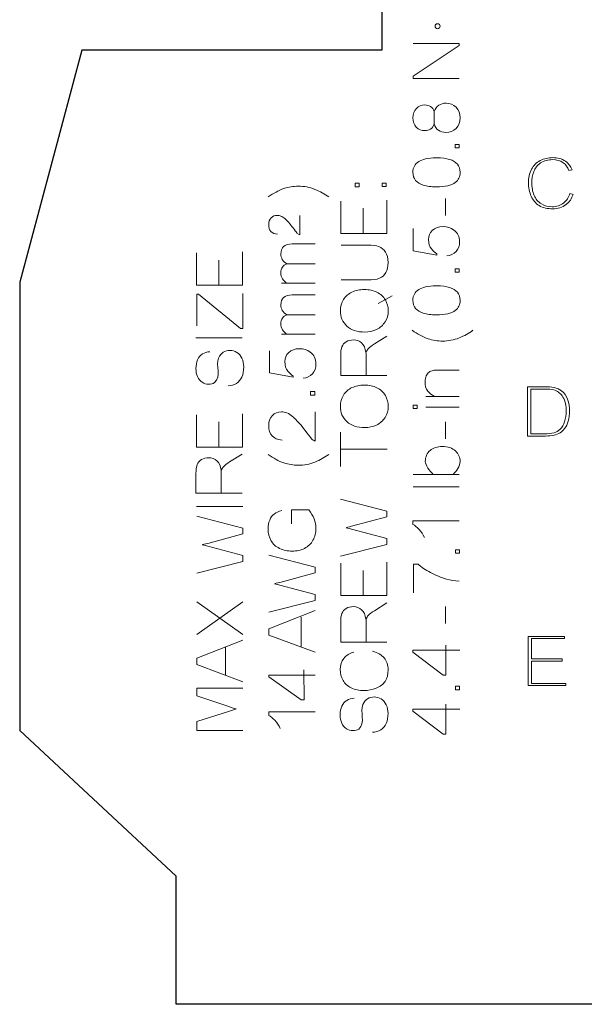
# Model space of a CAD drawing. Header units: millimetres. Extents: x 5 to 192, y 6 to 95.
# Tile 1 of 59: x 5 to 23, y 21 to 51. Entities that reach past the tile are written whole.
import ezdxf

# ---------------------------------------------------------------- set-up
doc = ezdxf.new("R2010")
doc.units = ezdxf.units.MM
doc.header["$MEASUREMENT"] = 0
doc.layers.add('Vrstva 1', color=7, linetype='Continuous')

msp = doc.modelspace()

# ---------------------------------------------------------------- linework, layer by layer
at = {"layer": 'Vrstva 1', "color": 250, "lineweight": 5}
msp.add_ellipse((18.196, 51.204), major_axis=(0.0778, 0), ratio=0.982005, dxfattribs=at)
at = {"layer": 'Vrstva 1', "lineweight": 25}
for points in [[(16.474, 61.281), (16.474, 61.281), (16.474, 50.467), (16.474, 50.467)], [(7.235, 50.467), (7.235, 50.467), (5.319, 43.316), (5.319, 43.316)], [(16.474, 50.467), (16.474, 50.467), (7.235, 50.467), (7.235, 50.467)], [(5.319, 43.316), (5.319, 43.316), (5.319, 29.496), (5.319, 29.496)], [(5.319, 29.496), (5.319, 29.496), (10.142, 24.999), (10.142, 24.999)], [(10.142, 21.05), (10.142, 21.05), (10.142, 24.999), (10.142, 24.999)], [(32.155, 21.05), (32.155, 21.05), (10.142, 21.05), (10.142, 21.05)]]:
    msp.add_open_spline(points, degree=3, dxfattribs=at)
at = {"layer": 'Vrstva 1', "color": 250, "lineweight": 5}
for points, knots in [([(18.865, 49.594), (18.865, 49.594), (17.44, 49.594), (17.44, 49.594), (17.44, 49.594), (17.44, 49.594), (17.44, 49.663), (17.44, 49.663), (17.44, 49.663), (17.44, 49.663), (18.865, 50.608), (18.865, 50.608), (18.865, 50.608), (18.865, 50.608), (18.865, 50.674), (18.865, 50.674), (18.865, 50.674), (18.865, 50.674), (17.44, 50.674), (17.44, 50.674)], [0, 0, 0, 0, 0.2, 0.2, 0.2, 0.2, 0.4, 0.4, 0.4, 0.4, 0.6, 0.6, 0.6, 0.6, 0.8, 0.8, 0.8, 0.8, 1, 1, 1, 1]), ([(18.092, 48.189), (18.065, 48.12), (18.028, 48.068), (17.978, 48.034), (17.978, 48.034), (17.929, 48), (17.87, 47.984), (17.801, 47.984), (17.801, 47.984), (17.697, 47.984), (17.61, 48.019), (17.54, 48.091), (17.54, 48.091), (17.469, 48.163), (17.434, 48.258), (17.434, 48.377), (17.434, 48.377), (17.434, 48.497), (17.47, 48.593), (17.542, 48.666), (17.542, 48.666), (17.614, 48.739), (17.702, 48.775), (17.806, 48.775), (17.806, 48.775), (17.872, 48.775), (17.93, 48.759), (17.979, 48.726), (17.979, 48.726), (18.028, 48.692), (18.065, 48.642), (18.092, 48.574), (18.092, 48.574), (18.12, 48.658), (18.166, 48.722), (18.23, 48.766), (18.23, 48.766), (18.293, 48.81), (18.369, 48.832), (18.457, 48.832), (18.457, 48.832), (18.579, 48.832), (18.682, 48.79), (18.765, 48.707), (18.765, 48.707), (18.848, 48.624), (18.889, 48.515), (18.889, 48.38), (18.889, 48.38), (18.889, 48.245), (18.848, 48.136), (18.764, 48.053), (18.764, 48.053), (18.681, 47.97), (18.577, 47.928), (18.453, 47.928), (18.453, 47.928), (18.36, 47.928), (18.282, 47.951), (18.22, 47.996), (18.22, 47.996), (18.157, 48.041), (18.115, 48.106), (18.092, 48.189)], [0, 0, 0, 0, 0.0625, 0.0625, 0.0625, 0.0625, 0.125, 0.125, 0.125, 0.125, 0.1875, 0.1875, 0.1875, 0.1875, 0.25, 0.25, 0.25, 0.25, 0.3125, 0.3125, 0.3125, 0.3125, 0.375, 0.375, 0.375, 0.375, 0.4375, 0.4375, 0.4375, 0.4375, 0.5, 0.5, 0.5, 0.5, 0.5625, 0.5625, 0.5625, 0.5625, 0.625, 0.625, 0.625, 0.625, 0.6875, 0.6875, 0.6875, 0.6875, 0.75, 0.75, 0.75, 0.75, 0.8125, 0.8125, 0.8125, 0.8125, 0.875, 0.875, 0.875, 0.875, 0.9375, 0.9375, 0.9375, 0.9375, 1, 1, 1, 1]), ([(18.86, 47.45), (18.86, 47.45), (18.735, 47.45), (18.735, 47.45), (18.735, 47.45), (18.735, 47.45), (18.735, 47.557), (18.735, 47.557), (18.735, 47.557), (18.735, 47.557), (18.86, 47.557), (18.86, 47.557), (18.86, 47.557), (18.86, 47.557), (18.86, 47.45), (18.86, 47.45)], [0, 0, 0, 0, 0.25, 0.25, 0.25, 0.25, 0.5, 0.5, 0.5, 0.5, 0.75, 0.75, 0.75, 0.75, 1, 1, 1, 1]), ([(18.162, 46.252), (17.993, 46.252), (17.858, 46.269), (17.755, 46.302), (17.755, 46.302), (17.652, 46.335), (17.573, 46.385), (17.517, 46.451), (17.517, 46.451), (17.461, 46.517), (17.434, 46.599), (17.434, 46.699), (17.434, 46.699), (17.434, 46.773), (17.449, 46.837), (17.48, 46.893), (17.48, 46.893), (17.511, 46.948), (17.555, 46.994), (17.613, 47.03), (17.613, 47.03), (17.671, 47.066), (17.742, 47.095), (17.825, 47.115), (17.825, 47.115), (17.908, 47.136), (18.021, 47.146), (18.162, 47.146), (18.162, 47.146), (18.329, 47.146), (18.464, 47.13), (18.567, 47.097), (18.567, 47.097), (18.67, 47.063), (18.749, 47.014), (18.805, 46.948), (18.805, 46.948), (18.861, 46.882), (18.889, 46.799), (18.889, 46.699), (18.889, 46.699), (18.889, 46.567), (18.84, 46.463), (18.741, 46.388), (18.741, 46.388), (18.623, 46.297), (18.429, 46.252), (18.162, 46.252)], [0, 0, 0, 0, 0.083333, 0.083333, 0.083333, 0.083333, 0.166667, 0.166667, 0.166667, 0.166667, 0.25, 0.25, 0.25, 0.25, 0.333333, 0.333333, 0.333333, 0.333333, 0.416667, 0.416667, 0.416667, 0.416667, 0.5, 0.5, 0.5, 0.5, 0.583333, 0.583333, 0.583333, 0.583333, 0.666667, 0.666667, 0.666667, 0.666667, 0.75, 0.75, 0.75, 0.75, 0.833333, 0.833333, 0.833333, 0.833333, 0.916667, 0.916667, 0.916667, 0.916667, 1, 1, 1, 1]), ([(22.272, 46.042), (22.238, 45.932), (22.181, 45.831), (22.087, 45.757), (22.087, 45.757), (21.982, 45.673), (21.857, 45.637), (21.721, 45.637), (21.721, 45.637), (21.604, 45.637), (21.495, 45.666), (21.394, 45.723), (21.394, 45.723), (21.287, 45.785), (21.214, 45.877), (21.168, 45.988), (21.168, 45.988), (21.118, 46.111), (21.1, 46.245), (21.1, 46.377), (21.1, 46.377), (21.1, 46.491), (21.119, 46.604), (21.157, 46.712), (21.157, 46.712), (21.197, 46.825), (21.267, 46.918), (21.368, 46.987), (21.368, 46.987), (21.478, 47.061), (21.606, 47.09), (21.738, 47.09), (21.738, 47.09), (21.856, 47.09), (21.969, 47.064), (22.064, 46.995), (22.064, 46.995), (22.148, 46.935), (22.203, 46.849), (22.241, 46.758), (22.241, 46.758), (22.241, 46.758), (22.338, 46.779), (22.338, 46.779), (22.338, 46.779), (22.297, 46.882), (22.233, 46.97), (22.139, 47.038), (22.139, 47.038), (22.023, 47.12), (21.886, 47.151), (21.743, 47.151), (21.743, 47.151), (21.606, 47.151), (21.477, 47.122), (21.357, 47.059), (21.357, 47.059), (21.239, 46.998), (21.152, 46.909), (21.091, 46.795), (21.091, 46.795), (21.021, 46.665), (20.995, 46.521), (20.995, 46.376), (20.995, 46.376), (20.995, 46.232), (21.023, 46.092), (21.081, 45.959), (21.081, 45.959), (21.133, 45.842), (21.21, 45.743), (21.322, 45.674), (21.322, 45.674), (21.444, 45.598), (21.596, 45.576), (21.739, 45.576), (21.739, 45.576), (21.892, 45.576), (22.034, 45.612), (22.154, 45.703), (22.154, 45.703), (22.262, 45.785), (22.33, 45.896), (22.371, 46.018), (22.371, 46.018), (22.371, 46.018), (22.272, 46.042), (22.272, 46.042)], [0, 0, 0, 0, 0.045455, 0.045455, 0.045455, 0.045455, 0.090909, 0.090909, 0.090909, 0.090909, 0.136364, 0.136364, 0.136364, 0.136364, 0.181818, 0.181818, 0.181818, 0.181818, 0.227273, 0.227273, 0.227273, 0.227273, 0.272727, 0.272727, 0.272727, 0.272727, 0.318182, 0.318182, 0.318182, 0.318182, 0.363636, 0.363636, 0.363636, 0.363636, 0.409091, 0.409091, 0.409091, 0.409091, 0.454545, 0.454545, 0.454545, 0.454545, 0.5, 0.5, 0.5, 0.5, 0.545455, 0.545455, 0.545455, 0.545455, 0.590909, 0.590909, 0.590909, 0.590909, 0.636364, 0.636364, 0.636364, 0.636364, 0.681818, 0.681818, 0.681818, 0.681818, 0.727273, 0.727273, 0.727273, 0.727273, 0.772727, 0.772727, 0.772727, 0.772727, 0.818182, 0.818182, 0.818182, 0.818182, 0.863636, 0.863636, 0.863636, 0.863636, 0.909091, 0.909091, 0.909091, 0.909091, 0.954545, 0.954545, 0.954545, 0.954545, 1, 1, 1, 1]), ([(12.972, 45.939), (13.135, 46.056), (13.298, 46.143), (13.462, 46.199), (13.462, 46.199), (13.604, 46.247), (13.751, 46.271), (13.906, 46.271), (13.906, 46.271), (14.081, 46.271), (14.25, 46.239), (14.413, 46.174), (14.413, 46.174), (14.577, 46.11), (14.719, 46.031), (14.841, 45.939)], [0, 0, 0, 0, 0.25, 0.25, 0.25, 0.25, 0.5, 0.5, 0.5, 0.5, 0.75, 0.75, 0.75, 0.75, 1, 1, 1, 1]), ([(15.783, 46.253), (15.783, 46.253), (15.657, 46.253), (15.657, 46.253), (15.657, 46.253), (15.657, 46.253), (15.657, 46.36), (15.657, 46.36), (15.657, 46.36), (15.657, 46.36), (15.783, 46.36), (15.783, 46.36), (15.783, 46.36), (15.783, 46.36), (15.783, 46.253), (15.783, 46.253)], [0, 0, 0, 0, 0.25, 0.25, 0.25, 0.25, 0.5, 0.5, 0.5, 0.5, 0.75, 0.75, 0.75, 0.75, 1, 1, 1, 1]), ([(16.611, 46.257), (16.611, 46.257), (16.486, 46.257), (16.486, 46.257), (16.486, 46.257), (16.486, 46.257), (16.486, 46.364), (16.486, 46.364), (16.486, 46.364), (16.486, 46.364), (16.611, 46.364), (16.611, 46.364), (16.611, 46.364), (16.611, 46.364), (16.611, 46.257), (16.611, 46.257)], [0, 0, 0, 0, 0.25, 0.25, 0.25, 0.25, 0.5, 0.5, 0.5, 0.5, 0.75, 0.75, 0.75, 0.75, 1, 1, 1, 1]), ([(16.635, 45.841), (16.635, 45.841), (16.635, 44.818), (16.635, 44.818), (16.635, 44.818), (16.635, 44.818), (15.209, 44.818), (15.209, 44.818), (15.209, 44.818), (15.209, 44.818), (15.209, 45.809), (15.209, 45.809)], [0, 0, 0, 0, 0.333333, 0.333333, 0.333333, 0.333333, 0.666667, 0.666667, 0.666667, 0.666667, 1, 1, 1, 1]), ([(13.267, 44.788), (13.177, 44.796), (13.108, 44.826), (13.061, 44.878), (13.061, 44.878), (13.014, 44.929), (12.991, 44.999), (12.991, 45.086), (12.991, 45.086), (12.991, 45.174), (13.016, 45.244), (13.067, 45.295), (13.067, 45.295), (13.118, 45.347), (13.18, 45.372), (13.256, 45.372), (13.256, 45.372), (13.294, 45.372), (13.331, 45.365), (13.368, 45.35), (13.368, 45.35), (13.405, 45.335), (13.444, 45.31), (13.484, 45.275), (13.484, 45.275), (13.525, 45.24), (13.581, 45.182), (13.652, 45.101), (13.652, 45.101), (13.711, 45.034), (13.851, 44.838), (13.872, 44.818), (13.872, 44.818), (13.893, 44.799), (13.927, 44.78), (13.948, 44.767), (13.948, 44.767), (13.948, 44.767), (13.948, 45.373), (13.948, 45.373)], [0, 0, 0, 0, 0.1, 0.1, 0.1, 0.1, 0.2, 0.2, 0.2, 0.2, 0.3, 0.3, 0.3, 0.3, 0.4, 0.4, 0.4, 0.4, 0.5, 0.5, 0.5, 0.5, 0.6, 0.6, 0.6, 0.6, 0.7, 0.7, 0.7, 0.7, 0.8, 0.8, 0.8, 0.8, 0.9, 0.9, 0.9, 0.9, 1, 1, 1, 1]), ([(18.475, 44.12), (18.595, 44.131), (18.691, 44.176), (18.764, 44.255), (18.764, 44.255), (18.836, 44.333), (18.873, 44.435), (18.873, 44.56), (18.873, 44.56), (18.873, 44.712), (18.815, 44.832), (18.7, 44.92), (18.7, 44.92), (18.606, 44.992), (18.494, 45.029), (18.365, 45.029), (18.365, 45.029), (18.23, 45.029), (18.119, 44.987), (18.033, 44.905), (18.033, 44.905), (17.946, 44.823), (17.93, 44.748), (17.92, 44.629), (17.92, 44.629), (17.898, 44.376), (18.086, 44.258), (18.168, 44.183), (18.168, 44.183), (18.177, 44.174), (18.175, 44.16), (18.175, 44.15), (18.175, 44.15), (18.175, 44.15), (17.443, 44.282), (17.443, 44.282), (17.443, 44.282), (17.443, 44.282), (17.443, 44.964), (17.443, 44.964)], [0, 0, 0, 0, 0.1, 0.1, 0.1, 0.1, 0.2, 0.2, 0.2, 0.2, 0.3, 0.3, 0.3, 0.3, 0.4, 0.4, 0.4, 0.4, 0.5, 0.5, 0.5, 0.5, 0.6, 0.6, 0.6, 0.6, 0.7, 0.7, 0.7, 0.7, 0.8, 0.8, 0.8, 0.8, 0.9, 0.9, 0.9, 0.9, 1, 1, 1, 1]), ([(13.534, 43.295), (13.484, 43.326), (13.443, 43.368), (13.412, 43.42), (13.412, 43.42), (13.382, 43.471), (13.366, 43.53), (13.366, 43.596), (13.366, 43.596), (13.366, 43.67), (13.382, 43.73), (13.414, 43.777), (13.414, 43.777), (13.446, 43.824), (13.49, 43.857), (13.547, 43.877), (13.547, 43.877), (13.426, 43.955), (13.366, 44.058), (13.366, 44.183), (13.366, 44.183), (13.366, 44.282), (13.394, 44.358), (13.451, 44.411), (13.451, 44.411), (13.508, 44.464), (13.595, 44.49), (13.713, 44.49), (13.713, 44.49), (13.713, 44.49), (14.422, 44.49), (14.422, 44.49)], [0, 0, 0, 0, 0.125, 0.125, 0.125, 0.125, 0.25, 0.25, 0.25, 0.25, 0.375, 0.375, 0.375, 0.375, 0.5, 0.5, 0.5, 0.5, 0.625, 0.625, 0.625, 0.625, 0.75, 0.75, 0.75, 0.75, 0.875, 0.875, 0.875, 0.875, 1, 1, 1, 1]), ([(15.221, 44.458), (15.221, 44.458), (16.045, 44.458), (16.045, 44.458), (16.045, 44.458), (16.188, 44.458), (16.301, 44.442), (16.386, 44.411), (16.386, 44.411), (16.47, 44.38), (16.538, 44.323), (16.591, 44.242), (16.591, 44.242), (16.644, 44.161), (16.67, 44.054), (16.67, 43.922), (16.67, 43.922), (16.67, 43.794), (16.648, 43.688), (16.601, 43.607), (16.601, 43.607), (16.556, 43.525), (16.489, 43.467), (16.402, 43.432), (16.402, 43.432), (16.314, 43.397), (16.196, 43.38), (16.045, 43.38), (16.045, 43.38), (16.045, 43.38), (15.221, 43.38), (15.221, 43.38)], [0, 0, 0, 0, 0.125, 0.125, 0.125, 0.125, 0.25, 0.25, 0.25, 0.25, 0.375, 0.375, 0.375, 0.375, 0.5, 0.5, 0.5, 0.5, 0.625, 0.625, 0.625, 0.625, 0.75, 0.75, 0.75, 0.75, 0.875, 0.875, 0.875, 0.875, 1, 1, 1, 1]), ([(12.189, 44.244), (12.189, 44.244), (12.189, 43.221), (12.189, 43.221), (12.189, 43.221), (12.189, 43.221), (10.764, 43.221), (10.764, 43.221), (10.764, 43.221), (10.764, 43.221), (10.764, 44.212), (10.764, 44.212)], [0, 0, 0, 0, 0.333333, 0.333333, 0.333333, 0.333333, 0.666667, 0.666667, 0.666667, 0.666667, 1, 1, 1, 1]), ([(18.86, 43.617), (18.86, 43.617), (18.735, 43.617), (18.735, 43.617), (18.735, 43.617), (18.735, 43.617), (18.735, 43.724), (18.735, 43.724), (18.735, 43.724), (18.735, 43.724), (18.86, 43.724), (18.86, 43.724), (18.86, 43.724), (18.86, 43.724), (18.86, 43.617), (18.86, 43.617)], [0, 0, 0, 0, 0.25, 0.25, 0.25, 0.25, 0.5, 0.5, 0.5, 0.5, 0.75, 0.75, 0.75, 0.75, 1, 1, 1, 1]), ([(18.162, 42.305), (17.993, 42.305), (17.858, 42.322), (17.755, 42.355), (17.755, 42.355), (17.652, 42.389), (17.573, 42.438), (17.517, 42.504), (17.517, 42.504), (17.461, 42.57), (17.434, 42.653), (17.434, 42.752), (17.434, 42.752), (17.434, 42.826), (17.449, 42.89), (17.48, 42.946), (17.48, 42.946), (17.511, 43.001), (17.555, 43.047), (17.613, 43.083), (17.613, 43.083), (17.671, 43.12), (17.742, 43.148), (17.825, 43.168), (17.825, 43.168), (17.908, 43.189), (18.021, 43.199), (18.162, 43.199), (18.162, 43.199), (18.329, 43.199), (18.464, 43.183), (18.567, 43.15), (18.567, 43.15), (18.67, 43.117), (18.749, 43.067), (18.805, 43.001), (18.805, 43.001), (18.861, 42.936), (18.889, 42.853), (18.889, 42.752), (18.889, 42.752), (18.889, 42.62), (18.84, 42.516), (18.741, 42.441), (18.741, 42.441), (18.623, 42.351), (18.429, 42.305), (18.162, 42.305)], [0, 0, 0, 0, 0.083333, 0.083333, 0.083333, 0.083333, 0.166667, 0.166667, 0.166667, 0.166667, 0.25, 0.25, 0.25, 0.25, 0.333333, 0.333333, 0.333333, 0.333333, 0.416667, 0.416667, 0.416667, 0.416667, 0.5, 0.5, 0.5, 0.5, 0.583333, 0.583333, 0.583333, 0.583333, 0.666667, 0.666667, 0.666667, 0.666667, 0.75, 0.75, 0.75, 0.75, 0.833333, 0.833333, 0.833333, 0.833333, 0.916667, 0.916667, 0.916667, 0.916667, 1, 1, 1, 1]), ([(10.772, 41.963), (10.772, 41.963), (10.772, 42.945), (10.772, 42.945), (10.772, 42.945), (10.772, 42.945), (10.825, 42.945), (10.825, 42.945), (10.825, 42.945), (10.825, 42.945), (12.125, 41.884), (12.125, 41.884), (12.125, 41.884), (12.125, 41.884), (12.198, 41.884), (12.198, 41.884), (12.198, 41.884), (12.198, 41.884), (12.198, 42.968), (12.198, 42.968)], [0, 0, 0, 0, 0.2, 0.2, 0.2, 0.2, 0.4, 0.4, 0.4, 0.4, 0.6, 0.6, 0.6, 0.6, 0.8, 0.8, 0.8, 0.8, 1, 1, 1, 1]), ([(13.534, 41.724), (13.484, 41.755), (13.443, 41.797), (13.412, 41.848), (13.412, 41.848), (13.382, 41.9), (13.366, 41.959), (13.366, 42.025), (13.366, 42.025), (13.366, 42.098), (13.382, 42.159), (13.414, 42.206), (13.414, 42.206), (13.446, 42.253), (13.49, 42.286), (13.547, 42.305), (13.547, 42.305), (13.426, 42.384), (13.366, 42.486), (13.366, 42.612), (13.366, 42.612), (13.366, 42.711), (13.394, 42.786), (13.451, 42.839), (13.451, 42.839), (13.508, 42.892), (13.595, 42.919), (13.713, 42.919), (13.713, 42.919), (13.713, 42.919), (14.422, 42.919), (14.422, 42.919)], [0, 0, 0, 0, 0.125, 0.125, 0.125, 0.125, 0.25, 0.25, 0.25, 0.25, 0.375, 0.375, 0.375, 0.375, 0.5, 0.5, 0.5, 0.5, 0.625, 0.625, 0.625, 0.625, 0.75, 0.75, 0.75, 0.75, 0.875, 0.875, 0.875, 0.875, 1, 1, 1, 1]), ([(15.955, 41.775), (15.719, 41.775), (15.533, 41.836), (15.4, 41.959), (15.4, 41.959), (15.266, 42.081), (15.199, 42.238), (15.199, 42.432), (15.199, 42.432), (15.199, 42.558), (15.23, 42.673), (15.293, 42.774), (15.293, 42.774), (15.356, 42.875), (15.444, 42.953), (15.556, 43.006), (15.556, 43.006), (15.669, 43.06), (15.796, 43.086), (15.939, 43.086), (15.939, 43.086), (16.083, 43.086), (16.213, 43.058), (16.327, 43.002), (16.327, 43.002), (16.441, 42.946), (16.527, 42.867), (16.586, 42.764), (16.586, 42.764), (16.644, 42.661), (16.674, 42.55), (16.674, 42.431), (16.674, 42.431), (16.674, 42.302), (16.641, 42.186), (16.576, 42.085), (16.576, 42.085), (16.512, 41.983), (16.423, 41.906), (16.311, 41.854), (16.311, 41.854), (16.199, 41.801), (16.08, 41.775), (15.955, 41.775)], [0, 0, 0, 0, 0.090909, 0.090909, 0.090909, 0.090909, 0.181818, 0.181818, 0.181818, 0.181818, 0.272727, 0.272727, 0.272727, 0.272727, 0.363636, 0.363636, 0.363636, 0.363636, 0.454545, 0.454545, 0.454545, 0.454545, 0.545455, 0.545455, 0.545455, 0.545455, 0.636364, 0.636364, 0.636364, 0.636364, 0.727273, 0.727273, 0.727273, 0.727273, 0.818182, 0.818182, 0.818182, 0.818182, 0.909091, 0.909091, 0.909091, 0.909091, 1, 1, 1, 1]), ([(16.635, 40.437), (16.635, 40.437), (15.209, 40.437), (15.209, 40.437), (15.209, 40.437), (15.209, 40.437), (15.209, 41.045), (15.209, 41.045), (15.209, 41.045), (15.209, 41.167), (15.222, 41.26), (15.248, 41.324), (15.248, 41.324), (15.273, 41.387), (15.319, 41.438), (15.383, 41.476), (15.383, 41.476), (15.448, 41.514), (15.52, 41.533), (15.598, 41.533), (15.598, 41.533), (15.7, 41.533), (15.785, 41.502), (15.854, 41.439), (15.854, 41.439), (15.923, 41.376), (15.967, 41.278), (15.986, 41.147), (15.986, 41.147), (16.01, 41.195), (16.034, 41.231), (16.057, 41.256), (16.057, 41.256), (16.108, 41.309), (16.171, 41.359), (16.247, 41.407), (16.247, 41.407), (16.247, 41.407), (16.635, 41.645), (16.635, 41.645)], [0, 0, 0, 0, 0.1, 0.1, 0.1, 0.1, 0.2, 0.2, 0.2, 0.2, 0.3, 0.3, 0.3, 0.3, 0.4, 0.4, 0.4, 0.4, 0.5, 0.5, 0.5, 0.5, 0.6, 0.6, 0.6, 0.6, 0.7, 0.7, 0.7, 0.7, 0.8, 0.8, 0.8, 0.8, 0.9, 0.9, 0.9, 0.9, 1, 1, 1, 1]), ([(19.284, 41.828), (19.162, 41.735), (19.019, 41.657), (18.856, 41.593), (18.856, 41.593), (18.693, 41.529), (18.524, 41.496), (18.348, 41.496), (18.348, 41.496), (18.194, 41.496), (18.046, 41.52), (17.905, 41.568), (17.905, 41.568), (17.741, 41.625), (17.578, 41.711), (17.415, 41.828)], [0, 0, 0, 0, 0.25, 0.25, 0.25, 0.25, 0.5, 0.5, 0.5, 0.5, 0.75, 0.75, 0.75, 0.75, 1, 1, 1, 1]), ([(11.741, 40.117), (11.836, 40.119), (11.921, 40.144), (11.997, 40.192), (11.997, 40.192), (12.072, 40.24), (12.129, 40.305), (12.166, 40.389), (12.166, 40.389), (12.204, 40.473), (12.223, 40.577), (12.223, 40.701), (12.223, 40.701), (12.223, 40.799), (12.204, 40.887), (12.167, 40.965), (12.167, 40.965), (12.13, 41.043), (12.077, 41.103), (12.01, 41.145), (12.01, 41.145), (11.943, 41.187), (11.872, 41.208), (11.796, 41.208), (11.796, 41.208), (11.72, 41.208), (11.652, 41.189), (11.593, 41.151), (11.593, 41.151), (11.535, 41.113), (11.486, 41.054), (11.448, 40.974), (11.448, 40.974), (11.344, 40.757), (11.547, 40.393), (11.319, 40.217), (11.319, 40.217), (11.271, 40.179), (11.207, 40.169), (11.142, 40.169), (11.142, 40.169), (11.07, 40.169), (11.003, 40.188), (10.94, 40.228), (10.94, 40.228), (10.877, 40.267), (10.83, 40.324), (10.798, 40.4), (10.798, 40.4), (10.765, 40.475), (10.749, 40.559), (10.749, 40.651), (10.749, 40.651), (10.749, 40.753), (10.766, 40.842), (10.8, 40.92), (10.8, 40.92), (10.834, 40.998), (10.884, 41.058), (10.95, 41.099), (10.95, 41.099), (11.016, 41.141), (11.091, 41.164), (11.175, 41.167)], [0, 0, 0, 0, 0.0625, 0.0625, 0.0625, 0.0625, 0.125, 0.125, 0.125, 0.125, 0.1875, 0.1875, 0.1875, 0.1875, 0.25, 0.25, 0.25, 0.25, 0.3125, 0.3125, 0.3125, 0.3125, 0.375, 0.375, 0.375, 0.375, 0.4375, 0.4375, 0.4375, 0.4375, 0.5, 0.5, 0.5, 0.5, 0.5625, 0.5625, 0.5625, 0.5625, 0.625, 0.625, 0.625, 0.625, 0.6875, 0.6875, 0.6875, 0.6875, 0.75, 0.75, 0.75, 0.75, 0.8125, 0.8125, 0.8125, 0.8125, 0.875, 0.875, 0.875, 0.875, 0.9375, 0.9375, 0.9375, 0.9375, 1, 1, 1, 1]), ([(14.049, 40.353), (14.168, 40.365), (14.265, 40.41), (14.337, 40.488), (14.337, 40.488), (14.41, 40.567), (14.446, 40.669), (14.446, 40.794), (14.446, 40.794), (14.446, 40.946), (14.388, 41.066), (14.273, 41.154), (14.273, 41.154), (14.179, 41.226), (14.068, 41.262), (13.939, 41.262), (13.939, 41.262), (13.803, 41.262), (13.692, 41.221), (13.606, 41.139), (13.606, 41.139), (13.52, 41.057), (13.504, 40.982), (13.493, 40.863), (13.493, 40.863), (13.471, 40.61), (13.659, 40.492), (13.741, 40.417), (13.741, 40.417), (13.75, 40.408), (13.748, 40.394), (13.748, 40.383), (13.748, 40.383), (13.748, 40.383), (13.016, 40.516), (13.016, 40.516), (13.016, 40.516), (13.016, 40.516), (13.016, 41.198), (13.016, 41.198)], [0, 0, 0, 0, 0.1, 0.1, 0.1, 0.1, 0.2, 0.2, 0.2, 0.2, 0.3, 0.3, 0.3, 0.3, 0.4, 0.4, 0.4, 0.4, 0.5, 0.5, 0.5, 0.5, 0.6, 0.6, 0.6, 0.6, 0.7, 0.7, 0.7, 0.7, 0.8, 0.8, 0.8, 0.8, 0.9, 0.9, 0.9, 0.9, 1, 1, 1, 1]), ([(18.085, 39.796), (17.971, 39.869), (17.789, 39.996), (17.809, 40.261), (17.809, 40.261), (17.813, 40.32), (17.82, 40.375), (17.842, 40.426), (17.842, 40.426), (17.865, 40.476), (17.894, 40.513), (17.931, 40.538), (17.931, 40.538), (17.967, 40.563), (18.01, 40.581), (18.06, 40.591), (18.06, 40.591), (18.092, 40.597), (18.149, 40.6), (18.23, 40.6), (18.23, 40.6), (18.23, 40.6), (18.865, 40.6), (18.865, 40.6)], [0, 0, 0, 0, 0.166667, 0.166667, 0.166667, 0.166667, 0.333333, 0.333333, 0.333333, 0.333333, 0.5, 0.5, 0.5, 0.5, 0.666667, 0.666667, 0.666667, 0.666667, 0.833333, 0.833333, 0.833333, 0.833333, 1, 1, 1, 1]), ([(15.955, 38.83), (15.719, 38.83), (15.533, 38.891), (15.4, 39.014), (15.4, 39.014), (15.266, 39.136), (15.199, 39.294), (15.199, 39.487), (15.199, 39.487), (15.199, 39.613), (15.23, 39.728), (15.293, 39.829), (15.293, 39.829), (15.356, 39.931), (15.444, 40.008), (15.556, 40.061), (15.556, 40.061), (15.669, 40.115), (15.796, 40.141), (15.939, 40.141), (15.939, 40.141), (16.083, 40.141), (16.213, 40.113), (16.327, 40.057), (16.327, 40.057), (16.441, 40.001), (16.527, 39.922), (16.586, 39.819), (16.586, 39.819), (16.644, 39.716), (16.674, 39.605), (16.674, 39.486), (16.674, 39.486), (16.674, 39.357), (16.641, 39.241), (16.576, 39.14), (16.576, 39.14), (16.512, 39.038), (16.423, 38.961), (16.311, 38.909), (16.311, 38.909), (16.199, 38.857), (16.08, 38.83), (15.955, 38.83)], [0, 0, 0, 0, 0.090909, 0.090909, 0.090909, 0.090909, 0.181818, 0.181818, 0.181818, 0.181818, 0.272727, 0.272727, 0.272727, 0.272727, 0.363636, 0.363636, 0.363636, 0.363636, 0.454545, 0.454545, 0.454545, 0.454545, 0.545455, 0.545455, 0.545455, 0.545455, 0.636364, 0.636364, 0.636364, 0.636364, 0.727273, 0.727273, 0.727273, 0.727273, 0.818182, 0.818182, 0.818182, 0.818182, 0.909091, 0.909091, 0.909091, 0.909091, 1, 1, 1, 1]), ([(20.967, 38.569), (20.967, 38.569), (21.523, 38.569), (21.523, 38.569), (21.523, 38.569), (21.61, 38.569), (21.7, 38.576), (21.785, 38.595), (21.785, 38.595), (21.849, 38.61), (21.914, 38.634), (21.969, 38.669), (21.969, 38.669), (22.024, 38.704), (22.071, 38.752), (22.109, 38.803), (22.109, 38.803), (22.159, 38.868), (22.193, 38.947), (22.217, 39.024), (22.217, 39.024), (22.249, 39.125), (22.26, 39.233), (22.26, 39.338), (22.26, 39.338), (22.26, 39.462), (22.243, 39.589), (22.197, 39.706), (22.197, 39.706), (22.158, 39.806), (22.097, 39.893), (22.012, 39.962), (22.012, 39.962), (21.947, 40.015), (21.87, 40.048), (21.787, 40.066), (21.787, 40.066), (21.697, 40.086), (21.587, 40.088), (21.495, 40.088), (21.495, 40.088), (21.495, 40.088), (20.967, 40.088), (20.967, 40.088), (20.967, 40.088), (20.967, 40.088), (20.967, 38.569), (20.967, 38.569)], [0, 0, 0, 0, 0.083333, 0.083333, 0.083333, 0.083333, 0.166667, 0.166667, 0.166667, 0.166667, 0.25, 0.25, 0.25, 0.25, 0.333333, 0.333333, 0.333333, 0.333333, 0.416667, 0.416667, 0.416667, 0.416667, 0.5, 0.5, 0.5, 0.5, 0.583333, 0.583333, 0.583333, 0.583333, 0.666667, 0.666667, 0.666667, 0.666667, 0.75, 0.75, 0.75, 0.75, 0.833333, 0.833333, 0.833333, 0.833333, 0.916667, 0.916667, 0.916667, 0.916667, 1, 1, 1, 1]), ([(14.409, 39.833), (14.409, 39.833), (14.284, 39.833), (14.284, 39.833), (14.284, 39.833), (14.284, 39.833), (14.284, 39.94), (14.284, 39.94), (14.284, 39.94), (14.284, 39.94), (14.409, 39.94), (14.409, 39.94), (14.409, 39.94), (14.409, 39.94), (14.409, 39.833), (14.409, 39.833)], [0, 0, 0, 0, 0.25, 0.25, 0.25, 0.25, 0.5, 0.5, 0.5, 0.5, 0.75, 0.75, 0.75, 0.75, 1, 1, 1, 1]), ([(22.108, 39.005), (22.078, 38.919), (22.033, 38.836), (21.965, 38.772), (21.965, 38.772), (21.915, 38.724), (21.852, 38.693), (21.785, 38.672), (21.785, 38.672), (21.697, 38.644), (21.59, 38.638), (21.497, 38.638), (21.497, 38.638), (21.497, 38.638), (21.064, 38.638), (21.064, 38.638), (21.064, 38.638), (21.064, 38.638), (21.064, 40.019), (21.064, 40.019), (21.064, 40.019), (21.064, 40.019), (21.492, 40.019), (21.492, 40.019), (21.492, 40.019), (21.589, 40.019), (21.719, 40.015), (21.81, 39.981), (21.81, 39.981), (21.918, 39.941), (21.998, 39.863), (22.058, 39.77), (22.058, 39.77), (22.137, 39.646), (22.156, 39.483), (22.156, 39.341), (22.156, 39.341), (22.156, 39.229), (22.145, 39.112), (22.108, 39.005)], [0, 0, 0, 0, 0.1, 0.1, 0.1, 0.1, 0.2, 0.2, 0.2, 0.2, 0.3, 0.3, 0.3, 0.3, 0.4, 0.4, 0.4, 0.4, 0.5, 0.5, 0.5, 0.5, 0.6, 0.6, 0.6, 0.6, 0.7, 0.7, 0.7, 0.7, 0.8, 0.8, 0.8, 0.8, 0.9, 0.9, 0.9, 0.9, 1, 1, 1, 1]), ([(17.566, 39.417), (17.566, 39.417), (17.441, 39.417), (17.441, 39.417), (17.441, 39.417), (17.441, 39.417), (17.441, 39.524), (17.441, 39.524), (17.441, 39.524), (17.441, 39.524), (17.566, 39.524), (17.566, 39.524), (17.566, 39.524), (17.566, 39.524), (17.566, 39.417), (17.566, 39.417)], [0, 0, 0, 0, 0.25, 0.25, 0.25, 0.25, 0.5, 0.5, 0.5, 0.5, 0.75, 0.75, 0.75, 0.75, 1, 1, 1, 1]), ([(12.189, 39.252), (12.189, 39.252), (12.189, 38.229), (12.189, 38.229), (12.189, 38.229), (12.189, 38.229), (10.764, 38.229), (10.764, 38.229), (10.764, 38.229), (10.764, 38.229), (10.764, 39.22), (10.764, 39.22)], [0, 0, 0, 0, 0.333333, 0.333333, 0.333333, 0.333333, 0.666667, 0.666667, 0.666667, 0.666667, 1, 1, 1, 1]), ([(13.403, 38.443), (13.269, 38.454), (13.166, 38.499), (13.096, 38.576), (13.096, 38.576), (13.026, 38.654), (12.991, 38.758), (12.991, 38.888), (12.991, 38.888), (12.991, 39.019), (13.029, 39.123), (13.104, 39.2), (13.104, 39.2), (13.18, 39.277), (13.274, 39.315), (13.387, 39.315), (13.387, 39.315), (13.444, 39.315), (13.5, 39.304), (13.555, 39.281), (13.555, 39.281), (13.61, 39.259), (13.668, 39.222), (13.729, 39.17), (13.729, 39.17), (13.79, 39.118), (13.873, 39.031), (13.98, 38.91), (13.98, 38.91), (14.068, 38.809), (14.276, 38.516), (14.307, 38.488), (14.307, 38.488), (14.339, 38.459), (14.39, 38.43), (14.422, 38.411), (14.422, 38.411), (14.422, 38.411), (14.422, 39.317), (14.422, 39.317)], [0, 0, 0, 0, 0.1, 0.1, 0.1, 0.1, 0.2, 0.2, 0.2, 0.2, 0.3, 0.3, 0.3, 0.3, 0.4, 0.4, 0.4, 0.4, 0.5, 0.5, 0.5, 0.5, 0.6, 0.6, 0.6, 0.6, 0.7, 0.7, 0.7, 0.7, 0.8, 0.8, 0.8, 0.8, 0.9, 0.9, 0.9, 0.9, 1, 1, 1, 1]), ([(18.044, 37.408), (17.953, 37.486), (17.817, 37.67), (17.817, 37.789), (17.817, 37.789), (17.817, 37.856), (17.83, 37.919), (17.856, 37.978), (17.856, 37.978), (17.881, 38.037), (17.917, 38.086), (17.963, 38.124), (17.963, 38.124), (18.009, 38.162), (18.064, 38.192), (18.129, 38.214), (18.129, 38.214), (18.194, 38.236), (18.264, 38.247), (18.337, 38.247), (18.337, 38.247), (18.513, 38.247), (18.649, 38.201), (18.744, 38.109), (18.744, 38.109), (18.84, 38.018), (18.888, 37.908), (18.888, 37.78), (18.888, 37.78), (18.888, 37.653), (18.782, 37.474), (18.681, 37.402)], [0, 0, 0, 0, 0.125, 0.125, 0.125, 0.125, 0.25, 0.25, 0.25, 0.25, 0.375, 0.375, 0.375, 0.375, 0.5, 0.5, 0.5, 0.5, 0.625, 0.625, 0.625, 0.625, 0.75, 0.75, 0.75, 0.75, 0.875, 0.875, 0.875, 0.875, 1, 1, 1, 1]), ([(12.176, 36.803), (12.176, 36.803), (10.751, 36.803), (10.751, 36.803), (10.751, 36.803), (10.751, 36.803), (10.751, 37.411), (10.751, 37.411), (10.751, 37.411), (10.751, 37.533), (10.764, 37.626), (10.789, 37.69), (10.789, 37.69), (10.815, 37.753), (10.86, 37.804), (10.925, 37.842), (10.925, 37.842), (10.99, 37.88), (11.061, 37.899), (11.14, 37.899), (11.14, 37.899), (11.241, 37.899), (11.326, 37.868), (11.395, 37.805), (11.395, 37.805), (11.465, 37.742), (11.509, 37.644), (11.528, 37.513), (11.528, 37.513), (11.552, 37.561), (11.575, 37.598), (11.599, 37.622), (11.599, 37.622), (11.649, 37.675), (11.713, 37.726), (11.788, 37.773), (11.788, 37.773), (11.788, 37.773), (12.176, 38.012), (12.176, 38.012)], [0, 0, 0, 0, 0.1, 0.1, 0.1, 0.1, 0.2, 0.2, 0.2, 0.2, 0.3, 0.3, 0.3, 0.3, 0.4, 0.4, 0.4, 0.4, 0.5, 0.5, 0.5, 0.5, 0.6, 0.6, 0.6, 0.6, 0.7, 0.7, 0.7, 0.7, 0.8, 0.8, 0.8, 0.8, 0.9, 0.9, 0.9, 0.9, 1, 1, 1, 1]), ([(14.841, 38.001), (14.719, 37.908), (14.577, 37.83), (14.413, 37.765), (14.413, 37.765), (14.25, 37.701), (14.081, 37.669), (13.906, 37.669), (13.906, 37.669), (13.751, 37.669), (13.604, 37.693), (13.462, 37.741), (13.462, 37.741), (13.298, 37.797), (13.135, 37.884), (12.972, 38.001)], [0, 0, 0, 0, 0.25, 0.25, 0.25, 0.25, 0.5, 0.5, 0.5, 0.5, 0.75, 0.75, 0.75, 0.75, 1, 1, 1, 1]), ([(15.204, 36.626), (15.204, 36.626), (16.63, 36.25), (16.63, 36.25), (16.63, 36.25), (16.63, 36.25), (16.63, 36.075), (16.63, 36.075), (16.63, 36.075), (16.63, 36.075), (15.544, 35.786), (15.544, 35.786), (15.544, 35.786), (15.453, 35.762), (15.397, 35.748), (15.377, 35.743), (15.377, 35.743), (15.442, 35.729), (15.498, 35.715), (15.544, 35.703), (15.544, 35.703), (15.544, 35.703), (16.63, 35.412), (16.63, 35.412), (16.63, 35.412), (16.63, 35.412), (16.63, 35.227), (16.63, 35.227), (16.63, 35.227), (16.63, 35.227), (15.204, 34.863), (15.204, 34.863)], [0, 0, 0, 0, 0.125, 0.125, 0.125, 0.125, 0.25, 0.25, 0.25, 0.25, 0.375, 0.375, 0.375, 0.375, 0.5, 0.5, 0.5, 0.5, 0.625, 0.625, 0.625, 0.625, 0.75, 0.75, 0.75, 0.75, 0.875, 0.875, 0.875, 0.875, 1, 1, 1, 1]), ([(13.696, 35.86), (13.696, 35.86), (13.695, 36.29), (13.695, 36.29), (13.695, 36.29), (13.695, 36.29), (14.223, 36.29), (14.223, 36.29), (14.223, 36.29), (14.297, 36.201), (14.353, 36.109), (14.39, 36.014), (14.39, 36.014), (14.428, 35.919), (14.446, 35.822), (14.446, 35.722), (14.446, 35.722), (14.446, 35.588), (14.416, 35.465), (14.356, 35.355), (14.356, 35.355), (14.296, 35.245), (14.209, 35.162), (14.096, 35.106), (14.096, 35.106), (13.983, 35.05), (13.856, 35.022), (13.716, 35.022), (13.716, 35.022), (13.577, 35.022), (13.448, 35.05), (13.328, 35.106), (13.328, 35.106), (13.207, 35.161), (13.118, 35.242), (13.06, 35.346), (13.06, 35.346), (13.002, 35.451), (12.972, 35.572), (12.972, 35.708), (12.972, 35.708), (12.972, 35.807), (12.989, 35.897), (13.022, 35.977), (13.022, 35.977), (13.056, 36.057), (13.102, 36.12), (13.162, 36.165), (13.162, 36.165), (13.222, 36.211), (13.299, 36.245), (13.395, 36.269)], [0, 0, 0, 0, 0.076923, 0.076923, 0.076923, 0.076923, 0.153846, 0.153846, 0.153846, 0.153846, 0.230769, 0.230769, 0.230769, 0.230769, 0.307692, 0.307692, 0.307692, 0.307692, 0.384615, 0.384615, 0.384615, 0.384615, 0.461538, 0.461538, 0.461538, 0.461538, 0.538462, 0.538462, 0.538462, 0.538462, 0.615385, 0.615385, 0.615385, 0.615385, 0.692308, 0.692308, 0.692308, 0.692308, 0.769231, 0.769231, 0.769231, 0.769231, 0.846154, 0.846154, 0.846154, 0.846154, 0.923077, 0.923077, 0.923077, 0.923077, 1, 1, 1, 1]), ([(10.772, 36.101), (10.772, 36.101), (12.198, 35.725), (12.198, 35.725), (12.198, 35.725), (12.198, 35.725), (12.198, 35.55), (12.198, 35.55), (12.198, 35.55), (12.198, 35.55), (11.112, 35.261), (11.112, 35.261), (11.112, 35.261), (11.021, 35.237), (10.965, 35.223), (10.944, 35.218), (10.944, 35.218), (11.01, 35.204), (11.066, 35.191), (11.112, 35.178), (11.112, 35.178), (11.112, 35.178), (12.198, 34.887), (12.198, 34.887), (12.198, 34.887), (12.198, 34.887), (12.198, 34.702), (12.198, 34.702), (12.198, 34.702), (12.198, 34.702), (10.772, 34.338), (10.772, 34.338)], [0, 0, 0, 0, 0.125, 0.125, 0.125, 0.125, 0.25, 0.25, 0.25, 0.25, 0.375, 0.375, 0.375, 0.375, 0.5, 0.5, 0.5, 0.5, 0.625, 0.625, 0.625, 0.625, 0.75, 0.75, 0.75, 0.75, 0.875, 0.875, 0.875, 0.875, 1, 1, 1, 1]), ([(17.792, 35.446), (17.746, 35.54), (17.69, 35.622), (17.624, 35.693), (17.624, 35.693), (17.559, 35.763), (17.495, 35.813), (17.434, 35.843), (17.434, 35.843), (17.434, 35.843), (17.434, 35.951), (17.434, 35.951), (17.434, 35.951), (17.434, 35.951), (18.865, 35.951), (18.865, 35.951)], [0, 0, 0, 0, 0.25, 0.25, 0.25, 0.25, 0.5, 0.5, 0.5, 0.5, 0.75, 0.75, 0.75, 0.75, 1, 1, 1, 1]), ([(18.872, 34.955), (18.872, 34.955), (18.747, 34.955), (18.747, 34.955), (18.747, 34.955), (18.747, 34.955), (18.747, 35.062), (18.747, 35.062), (18.747, 35.062), (18.747, 35.062), (18.872, 35.062), (18.872, 35.062), (18.872, 35.062), (18.872, 35.062), (18.872, 34.955), (18.872, 34.955)], [0, 0, 0, 0, 0.25, 0.25, 0.25, 0.25, 0.5, 0.5, 0.5, 0.5, 0.75, 0.75, 0.75, 0.75, 1, 1, 1, 1]), ([(12.997, 34.898), (12.997, 34.898), (14.422, 34.522), (14.422, 34.522), (14.422, 34.522), (14.422, 34.522), (14.422, 34.348), (14.422, 34.348), (14.422, 34.348), (14.422, 34.348), (13.336, 34.059), (13.336, 34.059), (13.336, 34.059), (13.245, 34.034), (13.189, 34.02), (13.169, 34.016), (13.169, 34.016), (13.234, 34.001), (13.29, 33.988), (13.336, 33.975), (13.336, 33.975), (13.336, 33.975), (14.422, 33.685), (14.422, 33.685), (14.422, 33.685), (14.422, 33.685), (14.422, 33.5), (14.422, 33.5), (14.422, 33.5), (14.422, 33.5), (12.997, 33.136), (12.997, 33.136)], [0, 0, 0, 0, 0.125, 0.125, 0.125, 0.125, 0.25, 0.25, 0.25, 0.25, 0.375, 0.375, 0.375, 0.375, 0.5, 0.5, 0.5, 0.5, 0.625, 0.625, 0.625, 0.625, 0.75, 0.75, 0.75, 0.75, 0.875, 0.875, 0.875, 0.875, 1, 1, 1, 1]), ([(16.635, 34.676), (16.635, 34.676), (16.635, 33.654), (16.635, 33.654), (16.635, 33.654), (16.635, 33.654), (15.209, 33.654), (15.209, 33.654), (15.209, 33.654), (15.209, 33.654), (15.209, 34.645), (15.209, 34.645)], [0, 0, 0, 0, 0.333333, 0.333333, 0.333333, 0.333333, 0.666667, 0.666667, 0.666667, 0.666667, 1, 1, 1, 1]), ([(17.458, 33.731), (17.458, 33.731), (17.458, 34.618), (17.458, 34.618), (17.458, 34.618), (17.458, 34.618), (17.594, 34.618), (17.594, 34.618), (17.594, 34.618), (17.691, 34.531), (17.819, 34.445), (17.979, 34.359), (17.979, 34.359), (18.139, 34.273), (18.304, 34.207), (18.473, 34.16), (18.473, 34.16), (18.592, 34.126), (18.723, 34.105), (18.865, 34.096)], [0, 0, 0, 0, 0.2, 0.2, 0.2, 0.2, 0.4, 0.4, 0.4, 0.4, 0.6, 0.6, 0.6, 0.6, 0.8, 0.8, 0.8, 0.8, 1, 1, 1, 1]), ([(16.635, 32.215), (16.635, 32.215), (15.209, 32.215), (15.209, 32.215), (15.209, 32.215), (15.209, 32.215), (15.209, 32.822), (15.209, 32.822), (15.209, 32.822), (15.209, 32.945), (15.222, 33.038), (15.248, 33.101), (15.248, 33.101), (15.273, 33.165), (15.319, 33.215), (15.383, 33.254), (15.383, 33.254), (15.448, 33.292), (15.52, 33.31), (15.598, 33.31), (15.598, 33.31), (15.7, 33.31), (15.785, 33.279), (15.854, 33.216), (15.854, 33.216), (15.923, 33.153), (15.967, 33.056), (15.986, 32.924), (15.986, 32.924), (16.01, 32.972), (16.034, 33.009), (16.057, 33.034), (16.057, 33.034), (16.108, 33.087), (16.171, 33.137), (16.247, 33.184), (16.247, 33.184), (16.247, 33.184), (16.635, 33.423), (16.635, 33.423)], [0, 0, 0, 0, 0.1, 0.1, 0.1, 0.1, 0.2, 0.2, 0.2, 0.2, 0.3, 0.3, 0.3, 0.3, 0.4, 0.4, 0.4, 0.4, 0.5, 0.5, 0.5, 0.5, 0.6, 0.6, 0.6, 0.6, 0.7, 0.7, 0.7, 0.7, 0.8, 0.8, 0.8, 0.8, 0.9, 0.9, 0.9, 0.9, 1, 1, 1, 1]), ([(14.422, 31.903), (14.422, 31.903), (12.997, 32.43), (12.997, 32.43), (12.997, 32.43), (12.997, 32.43), (12.997, 32.625), (12.997, 32.625), (12.997, 32.625), (12.997, 32.625), (14.422, 33.186), (14.422, 33.186)], [0, 0, 0, 0, 0.333333, 0.333333, 0.333333, 0.333333, 0.666667, 0.666667, 0.666667, 0.666667, 1, 1, 1, 1]), ([(12.199, 30.995), (12.199, 30.995), (10.774, 31.521), (10.774, 31.521), (10.774, 31.521), (10.774, 31.521), (10.774, 31.717), (10.774, 31.717), (10.774, 31.717), (10.774, 31.717), (12.199, 32.278), (12.199, 32.278)], [0, 0, 0, 0, 0.333333, 0.333333, 0.333333, 0.333333, 0.666667, 0.666667, 0.666667, 0.666667, 1, 1, 1, 1]), ([(20.988, 30.875), (20.988, 30.875), (22.142, 30.875), (22.142, 30.875), (22.142, 30.875), (22.142, 30.875), (22.142, 30.944), (22.142, 30.944), (22.142, 30.944), (22.142, 30.944), (21.085, 30.944), (21.085, 30.944), (21.085, 30.944), (21.085, 30.944), (21.085, 31.629), (21.085, 31.629), (21.085, 31.629), (21.085, 31.629), (22.038, 31.629), (22.038, 31.629), (22.038, 31.629), (22.038, 31.629), (22.038, 31.697), (22.038, 31.697), (22.038, 31.697), (22.038, 31.697), (21.085, 31.697), (21.085, 31.697), (21.085, 31.697), (21.085, 31.697), (21.085, 32.325), (21.085, 32.325), (21.085, 32.325), (21.085, 32.325), (22.102, 32.325), (22.102, 32.325), (22.102, 32.325), (22.102, 32.325), (22.102, 32.394), (22.102, 32.394), (22.102, 32.394), (22.102, 32.394), (20.988, 32.394), (20.988, 32.394), (20.988, 32.394), (20.988, 32.394), (20.988, 30.875), (20.988, 30.875)], [0, 0, 0, 0, 0.083333, 0.083333, 0.083333, 0.083333, 0.166667, 0.166667, 0.166667, 0.166667, 0.25, 0.25, 0.25, 0.25, 0.333333, 0.333333, 0.333333, 0.333333, 0.416667, 0.416667, 0.416667, 0.416667, 0.5, 0.5, 0.5, 0.5, 0.583333, 0.583333, 0.583333, 0.583333, 0.666667, 0.666667, 0.666667, 0.666667, 0.75, 0.75, 0.75, 0.75, 0.833333, 0.833333, 0.833333, 0.833333, 0.916667, 0.916667, 0.916667, 0.916667, 1, 1, 1, 1]), ([(16.194, 31.934), (16.349, 31.896), (16.467, 31.828), (16.549, 31.729), (16.549, 31.729), (16.63, 31.63), (16.67, 31.509), (16.67, 31.366), (16.67, 31.366), (16.67, 31.219), (16.639, 31.099), (16.577, 31.006), (16.577, 31.006), (16.514, 30.914), (16.424, 30.843), (16.305, 30.795), (16.305, 30.795), (16.186, 30.747), (16.059, 30.722), (15.923, 30.722), (15.923, 30.722), (15.774, 30.722), (15.645, 30.75), (15.535, 30.804), (15.535, 30.804), (15.424, 30.859), (15.34, 30.936), (15.283, 31.037), (15.283, 31.037), (15.225, 31.138), (15.197, 31.248), (15.197, 31.369), (15.197, 31.369), (15.197, 31.507), (15.233, 31.622), (15.306, 31.715), (15.306, 31.715), (15.378, 31.809), (15.48, 31.874), (15.612, 31.911)], [0, 0, 0, 0, 0.1, 0.1, 0.1, 0.1, 0.2, 0.2, 0.2, 0.2, 0.3, 0.3, 0.3, 0.3, 0.4, 0.4, 0.4, 0.4, 0.5, 0.5, 0.5, 0.5, 0.6, 0.6, 0.6, 0.6, 0.7, 0.7, 0.7, 0.7, 0.8, 0.8, 0.8, 0.8, 0.9, 0.9, 0.9, 0.9, 1, 1, 1, 1]), ([(18.444, 32.125), (18.444, 32.125), (18.452, 31.2), (18.452, 31.2), (18.452, 31.2), (18.452, 31.2), (18.369, 31.2), (18.369, 31.2), (18.369, 31.2), (18.369, 31.2), (17.436, 31.902), (17.436, 31.902), (17.436, 31.902), (17.436, 31.902), (17.436, 31.963), (17.436, 31.963), (17.436, 31.963), (17.436, 31.963), (18.876, 31.963), (18.876, 31.963)], [0, 0, 0, 0, 0.2, 0.2, 0.2, 0.2, 0.4, 0.4, 0.4, 0.4, 0.6, 0.6, 0.6, 0.6, 0.8, 0.8, 0.8, 0.8, 1, 1, 1, 1]), ([(14.072, 31.364), (14.072, 31.364), (14.081, 30.439), (14.081, 30.439), (14.081, 30.439), (14.081, 30.439), (13.993, 30.439), (13.993, 30.439), (13.993, 30.439), (13.993, 30.439), (12.997, 31.141), (12.997, 31.141), (12.997, 31.141), (12.997, 31.141), (12.997, 31.202), (12.997, 31.202), (12.997, 31.202), (12.997, 31.202), (14.428, 31.202), (14.428, 31.202)], [0, 0, 0, 0, 0.2, 0.2, 0.2, 0.2, 0.4, 0.4, 0.4, 0.4, 0.6, 0.6, 0.6, 0.6, 0.8, 0.8, 0.8, 0.8, 1, 1, 1, 1]), ([(12.198, 29.492), (12.198, 29.492), (10.772, 29.492), (10.772, 29.492), (10.772, 29.492), (10.772, 29.492), (10.772, 29.765), (10.772, 29.765), (10.772, 29.765), (10.772, 29.765), (11.781, 30.089), (11.781, 30.089), (11.781, 30.089), (11.875, 30.119), (11.946, 30.141), (11.992, 30.155), (11.992, 30.155), (11.941, 30.17), (11.864, 30.194), (11.764, 30.228), (11.764, 30.228), (11.764, 30.228), (10.772, 30.556), (10.772, 30.556), (10.772, 30.556), (10.772, 30.556), (10.772, 30.8), (10.772, 30.8), (10.772, 30.8), (10.772, 30.8), (12.198, 30.8), (12.198, 30.8)], [0, 0, 0, 0, 0.125, 0.125, 0.125, 0.125, 0.25, 0.25, 0.25, 0.25, 0.375, 0.375, 0.375, 0.375, 0.5, 0.5, 0.5, 0.5, 0.625, 0.625, 0.625, 0.625, 0.75, 0.75, 0.75, 0.75, 0.875, 0.875, 0.875, 0.875, 1, 1, 1, 1]), ([(18.872, 30.75), (18.872, 30.75), (18.747, 30.75), (18.747, 30.75), (18.747, 30.75), (18.747, 30.75), (18.747, 30.857), (18.747, 30.857), (18.747, 30.857), (18.747, 30.857), (18.872, 30.857), (18.872, 30.857), (18.872, 30.857), (18.872, 30.857), (18.872, 30.75), (18.872, 30.75)], [0, 0, 0, 0, 0.25, 0.25, 0.25, 0.25, 0.5, 0.5, 0.5, 0.5, 0.75, 0.75, 0.75, 0.75, 1, 1, 1, 1]), ([(16.186, 29.436), (16.281, 29.438), (16.367, 29.463), (16.442, 29.511), (16.442, 29.511), (16.518, 29.558), (16.574, 29.624), (16.612, 29.708), (16.612, 29.708), (16.65, 29.792), (16.668, 29.896), (16.668, 30.02), (16.668, 30.02), (16.668, 30.118), (16.65, 30.206), (16.612, 30.284), (16.612, 30.284), (16.575, 30.362), (16.523, 30.422), (16.456, 30.464), (16.456, 30.464), (16.389, 30.506), (16.317, 30.527), (16.241, 30.527), (16.241, 30.527), (16.165, 30.527), (16.097, 30.508), (16.039, 30.47), (16.039, 30.47), (15.98, 30.432), (15.931, 30.373), (15.893, 30.293), (15.893, 30.293), (15.79, 30.076), (15.992, 29.712), (15.764, 29.536), (15.764, 29.536), (15.716, 29.498), (15.653, 29.488), (15.587, 29.488), (15.587, 29.488), (15.515, 29.488), (15.448, 29.507), (15.386, 29.547), (15.386, 29.547), (15.323, 29.586), (15.275, 29.643), (15.243, 29.719), (15.243, 29.719), (15.211, 29.794), (15.194, 29.878), (15.194, 29.97), (15.194, 29.97), (15.194, 30.072), (15.211, 30.161), (15.246, 30.239), (15.246, 30.239), (15.279, 30.317), (15.329, 30.377), (15.396, 30.418), (15.396, 30.418), (15.462, 30.46), (15.537, 30.482), (15.62, 30.486)], [0, 0, 0, 0, 0.0625, 0.0625, 0.0625, 0.0625, 0.125, 0.125, 0.125, 0.125, 0.1875, 0.1875, 0.1875, 0.1875, 0.25, 0.25, 0.25, 0.25, 0.3125, 0.3125, 0.3125, 0.3125, 0.375, 0.375, 0.375, 0.375, 0.4375, 0.4375, 0.4375, 0.4375, 0.5, 0.5, 0.5, 0.5, 0.5625, 0.5625, 0.5625, 0.5625, 0.625, 0.625, 0.625, 0.625, 0.6875, 0.6875, 0.6875, 0.6875, 0.75, 0.75, 0.75, 0.75, 0.8125, 0.8125, 0.8125, 0.8125, 0.875, 0.875, 0.875, 0.875, 0.9375, 0.9375, 0.9375, 0.9375, 1, 1, 1, 1]), ([(13.349, 29.558), (13.303, 29.652), (13.247, 29.735), (13.181, 29.805), (13.181, 29.805), (13.116, 29.875), (13.052, 29.925), (12.991, 29.955), (12.991, 29.955), (12.991, 29.955), (12.991, 30.063), (12.991, 30.063), (12.991, 30.063), (12.991, 30.063), (14.422, 30.063), (14.422, 30.063)], [0, 0, 0, 0, 0.25, 0.25, 0.25, 0.25, 0.5, 0.5, 0.5, 0.5, 0.75, 0.75, 0.75, 0.75, 1, 1, 1, 1]), ([(18.444, 30.306), (18.444, 30.306), (18.452, 29.381), (18.452, 29.381), (18.452, 29.381), (18.452, 29.381), (18.369, 29.381), (18.369, 29.381), (18.369, 29.381), (18.369, 29.381), (17.436, 30.083), (17.436, 30.083), (17.436, 30.083), (17.436, 30.083), (17.436, 30.144), (17.436, 30.144), (17.436, 30.144), (17.436, 30.144), (18.876, 30.144), (18.876, 30.144)], [0, 0, 0, 0, 0.2, 0.2, 0.2, 0.2, 0.4, 0.4, 0.4, 0.4, 0.6, 0.6, 0.6, 0.6, 0.8, 0.8, 0.8, 0.8, 1, 1, 1, 1])]:
    msp.add_open_spline(points, degree=3, knots=knots, dxfattribs=at)
for points in [[(18.094, 48.563), (18.094, 48.563), (18.094, 48.185), (18.094, 48.185)], [(18.437, 45.891), (18.437, 45.891), (18.437, 45.373), (18.437, 45.373)], [(15.901, 44.829), (15.901, 44.829), (15.901, 45.591), (15.901, 45.591)], [(11.455, 43.232), (11.455, 43.232), (11.455, 43.995), (11.455, 43.995)], [(14.421, 43.878), (14.421, 43.878), (13.548, 43.878), (13.548, 43.878)], [(14.422, 43.284), (14.422, 43.284), (13.389, 43.284), (13.389, 43.284)], [(16.368, 42.651), (16.368, 42.651), (16.793, 42.889), (16.793, 42.889)], [(14.421, 42.307), (14.421, 42.307), (13.548, 42.307), (13.548, 42.307)], [(12.176, 41.599), (12.176, 41.599), (10.751, 41.599), (10.751, 41.599)], [(14.422, 41.713), (14.422, 41.713), (13.389, 41.713), (13.389, 41.713)], [(15.99, 40.449), (15.99, 40.449), (15.99, 41.138), (15.99, 41.138)], [(18.865, 39.793), (18.865, 39.793), (17.832, 39.793), (17.832, 39.793)], [(18.865, 39.457), (18.865, 39.457), (17.832, 39.457), (17.832, 39.457)], [(11.455, 38.24), (11.455, 38.24), (11.455, 39.002), (11.455, 39.002)], [(18.437, 39.002), (18.437, 39.002), (18.437, 38.484), (18.437, 38.484)], [(15.205, 37.626), (15.205, 37.626), (15.205, 38.693), (15.205, 38.693)], [(16.637, 38.16), (16.637, 38.16), (15.212, 38.16), (15.212, 38.16)], [(11.531, 36.815), (11.531, 36.815), (11.531, 37.504), (11.531, 37.504)], [(18.865, 37.385), (18.865, 37.385), (17.44, 37.385), (17.44, 37.385)], [(18.865, 37.008), (18.865, 37.008), (17.44, 37.008), (17.44, 37.008)], [(12.192, 36.397), (12.192, 36.397), (10.767, 36.397), (10.767, 36.397)], [(15.901, 33.664), (15.901, 33.664), (15.901, 34.427), (15.901, 34.427)], [(12.197, 32.454), (12.197, 32.454), (10.772, 33.455), (10.772, 33.455)], [(12.197, 33.455), (12.197, 33.455), (10.772, 32.454), (10.772, 32.454)], [(18.437, 33.311), (18.437, 33.311), (18.437, 32.793), (18.437, 32.793)], [(13.99, 32.986), (13.99, 32.986), (13.99, 32.08), (13.99, 32.08)], [(15.99, 32.226), (15.99, 32.226), (15.99, 32.915), (15.99, 32.915)], [(11.658, 32.045), (11.658, 32.045), (11.658, 31.204), (11.658, 31.204)]]:
    msp.add_open_spline(points, degree=3, dxfattribs=at)

doc.saveas('drawing.dxf')
